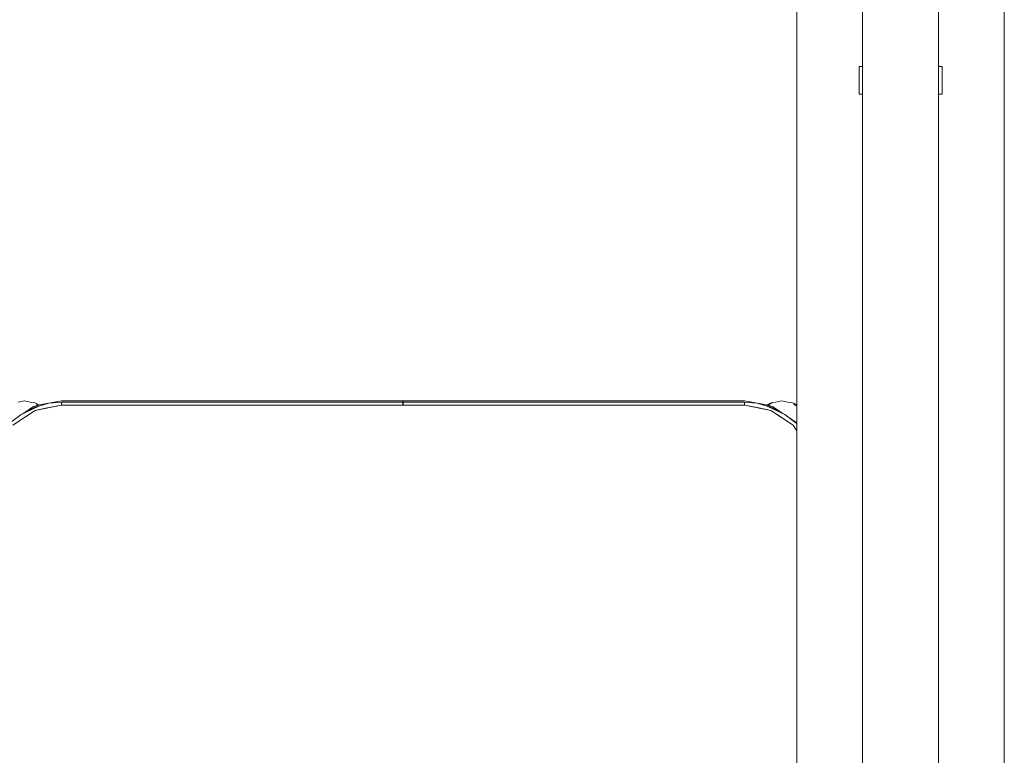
# Model space of a CAD drawing. Header units: millimetres. Extents: x -261 to 187, y -214 to 106.
# Tile 114 of 256: x -218.391 to -217.679, y -152.037 to -151.505. Entities that reach past the tile are written whole.
import ezdxf

# ---------------------------------------------------------------- set-up
doc = ezdxf.new("R2010")
doc.units = ezdxf.units.MM
doc.header["$LTSCALE"] = 0.005
doc.header["$MEASUREMENT"] = 0
for name, color, linetype, lineweight in [('IFC-Elemento de mobília-Contorno', 9, 'Continuous', 5), ('IFC-Janela-Contorno', 9, 'Continuous', 5), ('IFC-Parede padrão-Contorno', 9, 'Continuous', 5), ('IFC-Viga-Contorno', 9, 'Continuous', 5)]:
    doc.layers.add(name, color=color, linetype=linetype, lineweight=lineweight)

msp = doc.modelspace()

# ---------------------------------------------------------------- linework, layer by layer
at = {"layer": 'IFC-Elemento de mobília-Contorno', "lineweight": 5}
for p, q in [((-218.3923, -151.78185), (-218.3879, -151.78097)), ((-218.39033, -151.79086), (-218.37692, -151.78372)), ((-218.3879, -151.78097), (-218.3835, -151.78185)), ((-218.3835, -151.78185), (-218.38079, -151.7821)), ((-218.38131, -151.785), (-218.37692, -151.78372)), ((-218.38079, -151.7821), (-218.3791, -151.78272)), ((-218.38016, -151.78777), (-218.36103, -151.78397)), ((-218.37946, -151.78353), (-218.37829, -151.78412)), ((-218.3791, -151.78272), (-218.3774, -151.78386)), ((-218.37793, -151.78503), (-218.3702, -151.78259)), ((-218.37692, -151.78372), (-218.3702, -151.78259)), ((-218.37272, -151.78629), (-218.36103, -151.78397)), ((-218.3702, -151.78259), (-218.36103, -151.78097)), ((-218.3702, -151.78259), (-218.36103, -151.78185)), ((-218.36103, -151.78097), (-218.1141, -151.78097)), ((-218.36103, -151.78185), (-218.1141, -151.78185)), ((-218.36103, -151.78397), (-218.36103, -151.78185)), ((-218.36103, -151.78397), (-218.36103, -151.78291)), ((-218.36103, -151.78397), (-217.86707, -151.78397)), ((-218.1141, -151.78119), (-218.1141, -151.78097)), ((-218.1141, -151.78185), (-218.1141, -151.78119)), ((-218.1141, -151.78282), (-218.1141, -151.78185)), ((-218.1141, -151.78397), (-218.1141, -151.78282)), ((-218.114, -151.78119), (-218.114, -151.78097)), ((-218.114, -151.78097), (-217.86707, -151.78097)), ((-218.114, -151.78185), (-218.114, -151.78119)), ((-218.114, -151.78185), (-217.86707, -151.78185)), ((-218.114, -151.78282), (-218.114, -151.78185)), ((-218.114, -151.78397), (-218.114, -151.78282)), ((-217.86707, -151.78097), (-217.85789, -151.78259)), ((-217.86707, -151.78185), (-217.85789, -151.78259)), ((-217.86707, -151.78397), (-217.86707, -151.78185)), ((-217.86707, -151.78397), (-217.86707, -151.78291)), ((-217.86707, -151.78397), (-217.85537, -151.78629)), ((-217.86707, -151.78397), (-217.84793, -151.78777)), ((-217.85789, -151.78259), (-217.85016, -151.78503)), ((-217.85789, -151.78259), (-217.85117, -151.78372)), ((-217.85117, -151.78372), (-217.83777, -151.79086)), ((-217.85117, -151.78372), (-217.84679, -151.785)), ((-217.85117, -151.78372), (-217.85031, -151.78418)), ((-217.85052, -151.78391), (-217.84875, -151.78272)), ((-217.85005, -151.78405), (-217.84929, -151.78366)), ((-217.84929, -151.78366), (-217.84705, -151.7821)), ((-217.84875, -151.78272), (-217.84705, -151.7821)), ((-217.84705, -151.7821), (-217.84434, -151.78185)), ((-217.84434, -151.78185), (-217.83994, -151.78097)), ((-217.83994, -151.78097), (-217.83554, -151.78185)), ((-217.83554, -151.78185), (-217.83284, -151.7821)), ((-217.83284, -151.7821), (-217.83114, -151.78272)), ((-217.8315, -151.78353), (-217.82907, -151.78476)), ((-217.83114, -151.78272), (-217.82907, -151.78411)), ((-218.39807, -151.79663), (-218.39033, -151.79086)), ((-218.39638, -151.79861), (-218.38016, -151.78777)), ((-218.39033, -151.79086), (-218.37793, -151.78503)), ((-218.38911, -151.79021), (-218.38131, -151.785)), ((-218.38016, -151.78777), (-218.37272, -151.78629)), ((-217.85537, -151.78629), (-217.84793, -151.78777)), ((-217.85016, -151.78503), (-217.83777, -151.79086)), ((-217.84793, -151.78777), (-217.83983, -151.79319)), ((-217.84793, -151.78777), (-217.83171, -151.79861)), ((-217.84679, -151.785), (-217.83899, -151.79021)), ((-217.83777, -151.79086), (-217.82973, -151.79692)), ((-217.83777, -151.79086), (-217.83575, -151.79237)), ((-217.83983, -151.79319), (-217.83171, -151.79861)), ((-217.83582, -151.79233), (-217.82959, -151.79649)), ((-217.82973, -151.79692), (-217.82907, -151.7978)), ((-217.82959, -151.79649), (-217.82907, -151.79728)), ((-217.83171, -151.79861), (-217.82907, -151.80257)), ((-217.83171, -151.79861), (-217.82907, -151.80257))]:
    msp.add_line(p, q, dxfattribs=at)
at = {"layer": 'IFC-Janela-Contorno', "lineweight": 5}
for p, q in [((-217.78157, -152.51885), (-217.78157, -150.57901)), ((-217.72658, -152.51885), (-217.72658, -150.57901)), ((-217.78407, -151.53893), (-217.78157, -151.53893)), ((-217.78407, -151.54081), (-217.78407, -151.53893)), ((-217.78407, -151.55893), (-217.78407, -151.54081)), ((-217.72658, -151.53893), (-217.72408, -151.53893)), ((-217.72408, -151.55705), (-217.72408, -151.53893)), ((-217.78407, -151.55893), (-217.78157, -151.55893)), ((-217.72658, -151.55893), (-217.72408, -151.55893)), ((-217.72408, -151.55893), (-217.72408, -151.55705))]:
    msp.add_line(p, q, dxfattribs=at)
at = {"layer": 'IFC-Parede padrão-Contorno', "lineweight": 5}
for p, q in [((-217.67908, -152.54885), (-217.67908, -150.54901)), ((-217.82907, -152.51885), (-217.82907, -150.57901))]:
    msp.add_line(p, q, dxfattribs=at)
at = {"layer": 'IFC-Viga-Contorno', "lineweight": 5}
msp.add_line((-217.67903, -157.99061), (-217.67903, -145.02558), dxfattribs=at)

doc.saveas('drawing.dxf')
